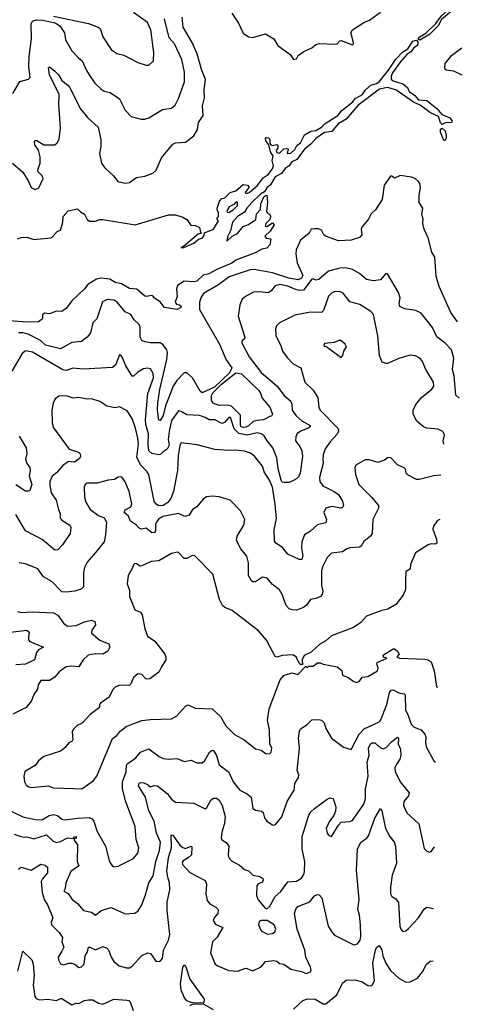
# Model space of a CAD drawing. Extents: x 1552033 to 1694788, y 811965 to 917215.
# Tile 111 of 256: x 1638094 to 1641212, y 826858 to 833878. Entities that reach past the tile are written whole.
import ezdxf

# ---------------------------------------------------------------- set-up
doc = ezdxf.new("R2010")
doc.units = 0

msp = doc.modelspace()

# ---------------------------------------------------------------- linework, layer by layer
at = {"layer": '0CON20XD'}
for points in [[(1640945, 833733.1), (1640936.2, 833736.2), (1640935.8, 833745), (1640944.4, 833755), (1640988.8, 833781.2), (1641059.2, 833850.8), (1641098.9, 833905), (1641148.8, 833951.2), (1641179.8, 833990.2), (1641215, 834049.4), (1641235, 834060), (1641186.9, 833953.1), (1641100.5, 833879.5), (1641076.7, 833835), (1641015.9, 833774.1), (1640945, 833733.1)], [(1638334, 833904), (1638585, 833849.9), (1638652.2, 833825), (1638666.7, 833815), (1638685.4, 833755.4), (1638745.8, 833665), (1638785, 833638.1), (1638835, 833624.2), (1638935, 833573.1), (1638995, 833553.8), (1639015, 833553.3), (1639047.5, 833585), (1639049.1, 833645), (1639028.1, 833805), (1639005, 833857.1), (1638905, 833930.3)], [(1639606.2, 833925), (1639654, 833854), (1639685, 833781.8), (1639725, 833755.8), (1639755, 833751.2), (1639846.1, 833776.1), (1639905, 833742.5), (1639933.8, 833695), (1640020, 833630), (1640045, 833594), (1640065, 833600), (1640078.3, 833621.7), (1640119.5, 833650.5), (1640175, 833676.2), (1640205, 833700.8), (1640230.9, 833709.1), (1640337.3, 833702.7), (1640355, 833706.7), (1640375, 833726.7), (1640385, 833729.2), (1640465, 833698.8), (1640471.2, 833705), (1640469.5, 833725), (1640454.4, 833785), (1640464.6, 833805.4), (1640545, 833857.1), (1640585.4, 833874.6), (1640665, 833930.6)], [(1638045, 833352), (1638095, 833436.2), (1638155.9, 833454.1), (1638168.8, 833465), (1638159.4, 833545), (1638162.3, 833615), (1638176.9, 833745), (1638176, 833845), (1638179.8, 833860.2), (1638190.1, 833869.9), (1638214, 833876), (1638256, 833874), (1638345.4, 833855), (1638380, 833835), (1638412.1, 833785), (1638420.4, 833735), (1638464.4, 833655), (1638512, 833605), (1638540, 833585), (1638568.9, 833515), (1638588.1, 833485), (1638629.2, 833425), (1638673.6, 833383.6), (1638695, 833369.4), (1638739.3, 833359.3), (1638805, 833314.3), (1638845, 833234), (1638887.7, 833187.7), (1638958.3, 833168.3), (1638985, 833168.9), (1639015, 833179.4), (1639111.7, 833238.3), (1639175, 833246.9), (1639200.4, 833269.6), (1639225.4, 833315), (1639267.8, 833435), (1639268.6, 833505), (1639249.7, 833595), (1639196.7, 833705), (1639159.7, 833749.7), (1639126.1, 833885)], [(1638434.4, 833414.4), (1638451.1, 833395), (1638523.8, 833243.8), (1638579.5, 833179.5), (1638652.3, 833112.3), (1638672.3, 833025), (1638672.8, 832975), (1638662.9, 832925), (1638675.8, 832855), (1638697.5, 832825), (1638762, 832765), (1638793.3, 832725), (1638845, 832712), (1638875, 832717.5), (1638926.8, 832753.2), (1638985, 832763.1), (1639042, 832785), (1639065, 832806.2), (1639105, 832893.8), (1639185, 832991.2), (1639205, 832999.2), (1639274.4, 833005.6), (1639335, 833050.8), (1639361.4, 833095), (1639368.1, 833145), (1639401.4, 833195), (1639395.7, 833265), (1639411.4, 833321.4), (1639408.8, 833375), (1639417.7, 833455), (1639392.5, 833515), (1639359.1, 833635), (1639322.8, 833715), (1639258.6, 833825), (1639252.6, 833895)], [(1638078.8, 832315), (1638105, 832325.5), (1638145, 832326.9), (1638195, 832310), (1638315, 832323.3), (1638325, 832327.5), (1638361.2, 832368.8), (1638385, 832377.5), (1638401.2, 832435), (1638404.1, 832475.9), (1638440, 832515), (1638505, 832530), (1638527, 832507), (1638555, 832492.5), (1638575, 832452.5), (1638591.7, 832441.7), (1638635, 832441.2), (1638665, 832453.3), (1638685, 832453.8), (1638916.1, 832416.1), (1639153.9, 832486.1), (1639205, 832486.7), (1639255, 832470), (1639285, 832452.5), (1639313.9, 832413.9), (1639345, 832410), (1639375, 832397.5), (1639382.5, 832362.5), (1639390, 832355), (1639365, 832350), (1639260, 832260), (1639242.5, 832255), (1639263.5, 832253.5), (1639335, 832284.2), (1639367.2, 832312.8), (1639395, 832320.9), (1639406.4, 832335), (1639410.6, 832359.4), (1639475.8, 832385), (1639510, 832445), (1639500, 832455), (1639500, 832465), (1639510, 832475), (1639510, 832505), (1639503, 832513), (1639500, 832535), (1639517.5, 832585), (1639535, 832602.5), (1639555, 832607.5), (1639593.9, 832646.1), (1639635, 832657.5), (1639652.5, 832675), (1639685, 832702.5), (1639717.5, 832697.5), (1639730, 832685), (1639700, 832645), (1639708.3, 832638.3), (1639728, 832645), (1639785, 832693.3), (1639829.5, 832750.5), (1639865, 832773.3), (1639895.6, 832815), (1639902.9, 832835), (1639892.1, 832875), (1639900.4, 832905), (1639880.5, 832935), (1639870, 832985), (1639846.5, 833015), (1639845, 833030), (1639850.8, 833039.2), (1639866.3, 833036.3), (1639876.4, 833026.4), (1639875.8, 832995), (1639882.5, 832985), (1639895, 832981.4), (1639925, 832988.8), (1639933.9, 832983.9), (1639934.2, 832965), (1639922, 832945), (1639925, 832930), (1639945, 832927.5), (1639975, 832956.7), (1639995, 832960), (1640006.7, 832955), (1640000, 832925), (1640025, 832925.6), (1640055, 832953.1), (1640069.1, 832980.9), (1640095, 833000.9), (1640122.4, 833057.6), (1640167.5, 833082.5), (1640205, 833087.5), (1640245, 833111.2), (1640271.4, 833138.6), (1640361.6, 833195), (1640389.5, 833230.5), (1640467.5, 833292.5), (1640483.1, 833316.9), (1640519.1, 833335), (1640535.3, 833345), (1640555.4, 833375), (1640595, 833411.6), (1640637.1, 833422.9), (1640655.1, 833434.9), (1640722.5, 833517.5), (1640773.4, 833596.6), (1640825, 833649.3), (1640858.9, 833671.1), (1640895, 833724.5), (1640921.9, 833731.9), (1640930.8, 833720.8), (1640928.9, 833695), (1640901.9, 833678.1), (1640881.6, 833648.4), (1640851.2, 833628.8), (1640803.9, 833576.1), (1640750.2, 833499.8), (1640741.2, 833475), (1640741.5, 833455), (1640755, 833441.5), (1640825, 833421.9), (1640857.5, 833395), (1640869.2, 833365), (1640908.3, 833338.3), (1640935, 833307.5), (1640995, 833300.8), (1641065.5, 833245.5), (1641102.6, 833202.6), (1641157.6, 833177.6), (1641174.4, 833155), (1641170, 833145), (1641127.2, 833142.8), (1641105, 833131.2), (1641092.1, 833142.1), (1641078.7, 833188.7), (1641020.8, 833215), (1640947.7, 833267.7), (1640899.6, 833289.6), (1640775, 833378.4), (1640715, 833394.8), (1640657.4, 833382.6), (1640502.8, 833267.2), (1640420.7, 833169.3), (1640364, 833136), (1640318.2, 833081.8), (1640265, 833073.4), (1640205, 833030), (1640169.4, 832990.6), (1640124.2, 832955.8), (1640069, 832881), (1640033.1, 832865), (1640014.7, 832835.3), (1639985, 832816.1), (1639959.2, 832780.8), (1639915, 832758.5), (1639880.2, 832699.8), (1639855, 832678.2), (1639838.3, 832651.7), (1639809.4, 832635), (1639747.5, 832575), (1639711.8, 832535), (1639694.8, 832505.2), (1639644.9, 832475.1), (1639609.6, 832435), (1639596.6, 832373.4), (1639575, 832330), (1639570, 832300), (1639607.5, 832335), (1639645, 832353.3), (1639685, 832402.5), (1639725, 832417.5), (1639775.9, 832454.1), (1639780, 832495), (1639810, 832525), (1639813.1, 832565), (1639834.4, 832615.6), (1639844.2, 832625.8), (1639855, 832626.7), (1639860.6, 832575), (1639851.7, 832511.7), (1639858.3, 832498.3), (1639875, 832490), (1639881.2, 832475), (1639877, 832453), (1639847.5, 832425), (1639842.5, 832405), (1639855, 832402.5), (1639895, 832430), (1639907.5, 832415), (1639879.5, 832370.5), (1639840, 832335), (1639850.5, 832320.5), (1639882.5, 832315), (1639877, 832273), (1639855, 832250), (1639818.3, 832241.7), (1639772.5, 832215), (1639635, 832164.2), (1639605, 832142.9), (1639497.7, 832097.7), (1639442, 832065), (1639402.2, 832057.8), (1639355.2, 832014.8), (1639335, 832010.3), (1639266.7, 832013.3), (1639218, 831982), (1639212.2, 831957.8), (1639215.6, 831905), (1639201.2, 831865), (1639210.5, 831850.5), (1639232.5, 831845), (1639243.3, 831835), (1639242.5, 831825), (1639215, 831812.5), (1639126.7, 831825), (1639095.7, 831865.7), (1639055, 831892.5), (1639045, 831908), (1639035, 831912.5), (1638995, 831904.3), (1638985, 831908), (1638927.6, 831957.6), (1638875, 831960.8), (1638820, 831995), (1638775, 832005.5), (1638735, 832027.8), (1638675, 832036.4), (1638641.9, 832028.1), (1638579.7, 831990.3), (1638555, 831958.8), (1638466.4, 831873.6), (1638428.3, 831821.7), (1638395, 831796.7), (1638355, 831801.2), (1638305, 831781.2), (1638270, 831785), (1638256.7, 831775), (1638256.7, 831745), (1638226.7, 831725), (1638145, 831721.2), (1638021.2, 831731.2)], [(1641243.8, 833675), (1641163.4, 833616.6), (1641124.2, 833565), (1641120.7, 833530.7), (1641135, 833521.2), (1641185, 833513.3), (1641244.6, 833484.6)], [(1638042.5, 832855), (1638115, 832791.2), (1638155, 832728.6), (1638175, 832681.1), (1638205, 832667.1), (1638230.2, 832679.8), (1638260.4, 832745), (1638253.8, 832763.8), (1638223.9, 832795), (1638224.8, 832815), (1638239.5, 832855), (1638239.5, 832899.5), (1638226.8, 832946.8), (1638202.5, 832985), (1638200, 833010), (1638203.8, 833016.2), (1638215, 833016.2), (1638265, 832985.8), (1638345, 832986.9), (1638360.5, 832999.5), (1638374.7, 833025.3), (1638384.7, 833105), (1638372.5, 833275), (1638375.3, 833345), (1638306.2, 833485), (1638300, 833535), (1638305, 833542.5), (1638345, 833510), (1638370.9, 833485), (1638394.3, 833444.3), (1638434.4, 833414.4)], [(1641125, 833017.5), (1641115, 833017.5), (1641093.3, 833075), (1641093.4, 833096.6), (1641105, 833103.8), (1641125.7, 833085), (1641133.3, 833055), (1641133.3, 833035), (1641125, 833017.5)], [(1641213.8, 831723.8), (1641165, 831790.6), (1641083.6, 831975), (1641060.9, 832049.1), (1641051.8, 832185), (1641029.6, 832219.6), (1641005, 832323.8), (1640975.6, 832385), (1640965.6, 832425), (1640968.1, 832455), (1640960.3, 832489.7), (1640967.5, 832535), (1640940, 832575), (1640939.2, 832625), (1640949.2, 832685), (1640945, 832710), (1640935.5, 832725.5), (1640911.2, 832745), (1640885, 832755.8), (1640805, 832766.2), (1640765, 832747.5), (1640745, 832762.5), (1640735, 832762.5), (1640691.7, 832698.3), (1640677.1, 832595), (1640628.3, 832521.7), (1640598.6, 832495), (1640579.2, 832455), (1640531.3, 832398.7), (1640526, 832385), (1640530.8, 832345), (1640515.4, 832324.6), (1640455, 832305.6), (1640365, 832301.4), (1640272.5, 832335), (1640260, 832345), (1640245, 832376.7), (1640223.9, 832386.1), (1640195, 832388), (1640170, 832385), (1640157.5, 832355), (1640095, 832306.7), (1640063.4, 832236.6), (1640061.5, 832208.5), (1640070, 832145), (1640110.1, 832055), (1640101.9, 832035), (1640077.7, 832022.3), (1640011.5, 832035), (1639895, 832073.3), (1639765, 832096.7), (1639735, 832094.8), (1639585.4, 832045), (1639511.2, 831988.8), (1639403.8, 831925), (1639384, 831895), (1639374, 831865), (1639375, 831812.9), (1639518.6, 831565), (1639565, 831452.5), (1639606.5, 831395), (1639588.7, 831361.3), (1639481.2, 831258.8), (1639395, 831217.1), (1639379.7, 831229.7), (1639325, 831325.3), (1639285, 831359.6), (1639265, 831359.7), (1639213.5, 831305), (1639188.4, 831265), (1639133.2, 831125), (1639115, 831055.6), (1639095, 831020.6), (1639085, 831022.5), (1639075.3, 831095), (1639077.2, 831147.2), (1639092.5, 831242.5), (1639141.8, 831455), (1639146.4, 831505), (1639141.4, 831525), (1639115, 831560.8), (1639095, 831574.3), (1639024.6, 831574.6), (1638985, 831581.1), (1638965, 831590.8), (1638951.8, 831615), (1638952.9, 831685), (1638945.8, 831705.8), (1638909.3, 831739.3), (1638885.7, 831775.7), (1638845, 831795.4), (1638788.9, 831865), (1638767.8, 831877.8), (1638716.3, 831883.7), (1638683.2, 831866.8), (1638643.6, 831745), (1638615, 831716.2), (1638598.1, 831645), (1638575, 831615.6), (1638535, 831582.9), (1638465, 831576.7), (1638385, 831532.5), (1638276.7, 831556.7), (1638241, 831591), (1638155.2, 831635.2), (1638115, 831644.7), (1638085, 831644.7)], [(1639585, 832504.3), (1639615, 832522.9), (1639645, 832554.5), (1639646.4, 832576.4), (1639633.9, 832576.1), (1639620.7, 832559.3), (1639586.2, 832543.8), (1639570, 832515), (1639572.5, 832505), (1639585, 832504.3)], [(1641225, 831180), (1641200.8, 831200.8), (1641190.6, 831339.4), (1641178.1, 831385), (1641188.2, 831465), (1641170.8, 831525), (1641125, 831572.7), (1641065.9, 831615.9), (1641035, 831684), (1640953.3, 831785), (1640916.7, 831805), (1640835, 831815.9), (1640803.6, 831833.6), (1640797.3, 831855), (1640804, 831895), (1640793.2, 831933.2), (1640715, 832066.2), (1640702.3, 832067.7), (1640665, 832023.1), (1640615, 832016.5), (1640565, 832024.6), (1640515, 832068.9), (1640465, 832096.2), (1640415, 832108.9), (1640375, 832105.9), (1640294.1, 832085.9), (1640225, 832025.8), (1640205, 832021.2), (1640185, 832031.2), (1640175, 832029.2), (1640115, 831948.9), (1640085, 831946.6), (1640055, 831957.7), (1640005, 831979.3), (1639945, 831991.1), (1639915, 831980), (1639885, 831944.2), (1639865, 831930.8), (1639805, 831938.5), (1639760, 831935), (1639703.3, 831905), (1639680, 831885), (1639662.5, 831845), (1639649.4, 831765), (1639698, 831615), (1639696.1, 831603.9), (1639676.7, 831585), (1639676.2, 831575), (1639728.6, 831475), (1639815, 831362.5), (1639925, 831268.4), (1639977.7, 831197.7), (1640025, 831158.3), (1640033.9, 831136.1), (1640035.5, 831095), (1640063.8, 831055), (1640105, 831019.2), (1640164.3, 830985), (1640162.9, 830975), (1640148.6, 830965), (1640096.9, 830945), (1640072, 830928), (1640061.1, 830905), (1640057.9, 830875), (1640090, 830835), (1640104, 830804), (1640107.7, 830765), (1640093.3, 830645), (1640080.6, 830619.4), (1640059, 830601), (1640015, 830578.8), (1639978.3, 830578.3), (1639965, 830580), (1639955.8, 830595), (1639934.4, 830675), (1639924.8, 830754.8), (1639898.2, 830825), (1639856, 830875), (1639835, 830910.5), (1639815, 830925.3), (1639785, 830932.8), (1639715, 830915.1), (1639655, 830926.7), (1639620.9, 830960.9), (1639595, 831042.5), (1639585, 831041.2), (1639552.9, 831007.1), (1639535, 831000.3), (1639485, 831025.6), (1639445, 831024.5), (1639415, 831042.7), (1639375.4, 831055.4), (1639285, 831060), (1639245, 831085.6), (1639225, 831088.6), (1639175, 831020), (1639158.8, 830941.2), (1639152.2, 830885), (1639157.7, 830845), (1639144.7, 830815), (1639115, 830797.2), (1639100.3, 830779.7), (1639085, 830775.7), (1639035.4, 830785), (1639014.8, 830805), (1639008.2, 830855), (1639011.2, 830925), (1638992.4, 830992.4), (1638990.2, 831025), (1639007, 831213), (1639048.1, 831325), (1639045, 831355.8), (1639025, 831389.4), (1639005, 831394.5), (1638975, 831388.2), (1638935.3, 831364.7), (1638905, 831335.6), (1638895, 831337.5), (1638851.1, 831411.1), (1638825, 831471.2), (1638815, 831486.2), (1638805, 831488.8), (1638777.5, 831415), (1638755, 831397.8), (1638545, 831386.9), (1638473.1, 831393.1), (1638425, 831376.4), (1638402.1, 831382.1), (1638185, 831507.4), (1638135, 831517.3), (1638112, 831498), (1638038.8, 831371.2)], [(1641116.9, 830851.6), (1641112.3, 830875), (1641120, 830915), (1641114.6, 830934.6), (1641105, 830944.4), (1641075, 830959.6), (1640995, 830966.6), (1640970, 830975), (1640923.5, 831015), (1640898.5, 831065), (1640898.5, 831095), (1640916.9, 831135), (1640957.5, 831185), (1641030, 831245), (1641044.3, 831265.7), (1641042.9, 831295), (1640987.1, 831385), (1640961.9, 831445), (1640944.7, 831464.7), (1640915, 831482.2), (1640875, 831486.9), (1640795, 831461.8), (1640715, 831428), (1640705, 831426.2), (1640677.3, 831437.3), (1640657.5, 831485), (1640645.3, 831625), (1640615, 831776.7), (1640595, 831798.8), (1640516.9, 831846.9), (1640445, 831865.7), (1640399.3, 831929.3), (1640375, 831940), (1640335, 831938.2), (1640315, 831929.5), (1640295, 831906.9), (1640258.2, 831805), (1640245, 831789.5), (1640165, 831791.8), (1640055, 831772.1), (1639945, 831716.7), (1639923.8, 831695), (1639917.5, 831675), (1639918.6, 831625), (1639954.3, 831555), (1639965.6, 831515), (1639999.1, 831469.1), (1640042.5, 831425), (1640096, 831396), (1640124.7, 831294.7), (1640185, 831236.9), (1640217.8, 831185), (1640226, 831115), (1640234.6, 831095), (1640361.4, 830965), (1640364.3, 830945), (1640356.6, 830923.4), (1640305, 830868.8), (1640271.1, 830818.9), (1640255.4, 830775), (1640254.6, 830744.6), (1640255.3, 830714.7), (1640230.8, 830615), (1640233.5, 830585), (1640254.7, 830554.7), (1640335, 830513.8), (1640365, 830491.9), (1640393.3, 830445), (1640400, 830415), (1640395, 830401.2), (1640384.3, 830395.7), (1640315, 830407.5), (1640275.7, 830395), (1640260, 830365), (1640279.1, 830315), (1640275, 830290), (1640215, 830277.8), (1640165, 830232.2), (1640122.7, 830205), (1640104.7, 830155), (1640102.6, 830112.6), (1640110.9, 830055), (1640105, 830028.8), (1640085, 830028.6), (1640005, 830068), (1639965.5, 830115.5), (1639920, 830145), (1639909.7, 830159.7), (1639906.7, 830243.3), (1639922.8, 830322.8), (1639914.2, 830424.2), (1639894.4, 830545.6), (1639874.5, 830595), (1639835.7, 830655), (1639823.8, 830695), (1639766.3, 830766.3), (1639738.2, 830788.2), (1639695, 830801.8), (1639635, 830808.8), (1639585, 830805.8), (1639485, 830813.3), (1639357.9, 830847.9), (1639245, 830861.1), (1639235.3, 830844.7), (1639222.2, 830767.8), (1639217.4, 830665), (1639189.7, 830515), (1639171.1, 830465), (1639150, 830435), (1639115, 830414.8), (1639085, 830412.5), (1639065, 830424.7), (1639052.5, 830445), (1639013.8, 830635), (1639002.1, 830655), (1638953.9, 830703.9), (1638929.5, 830759.5), (1638940.5, 830855), (1638935.7, 830895), (1638919.8, 830965), (1638895, 831034), (1638859.1, 831089.1), (1638805, 831117.5), (1638775, 831111.1), (1638715, 831122.9), (1638665, 831155.8), (1638604.3, 831174.3), (1638575, 831172.9), (1638515, 831184.5), (1638475, 831178.8), (1638426.7, 831196.7), (1638372.5, 831195), (1638345.8, 831174.2), (1638332.5, 831145), (1638322.5, 831095), (1638324.3, 831004.3), (1638335, 830967.5), (1638446, 830815), (1638511.9, 830795), (1638523.5, 830783.5), (1638527.9, 830765), (1638519.6, 830750.4), (1638485, 830724.4), (1638440.9, 830729.1), (1638400.9, 830699.1), (1638355, 830647.2), (1638325.3, 830624.7), (1638309.3, 830585), (1638309.6, 830560.4), (1638318.2, 830505), (1638353, 830453), (1638369.1, 830385), (1638383.1, 830355), (1638382.5, 830325), (1638395, 830310), (1638451.4, 830275), (1638457.6, 830257.6), (1638452.5, 830215), (1638399.7, 830135), (1638365, 830099), (1638345, 830095.7), (1638255, 830172.5), (1638134.5, 830235), (1638065, 830350.6)], [(1640385, 831470), (1640395.9, 831484.1), (1640402.5, 831515), (1640423.3, 831545), (1640413.3, 831565), (1640395, 831582.5), (1640375, 831592.5), (1640335, 831577.5), (1640265, 831570), (1640260, 831555), (1640265, 831547.5), (1640275, 831550), (1640385, 831470)], [(1639685, 830970), (1639672.7, 830975), (1639667.7, 830985), (1639667.9, 831057.9), (1639602.1, 831122.1), (1639575, 831130), (1639515, 831126.7), (1639469.5, 831145), (1639460, 831165), (1639460.9, 831199.1), (1639471.1, 831218.9), (1639531.1, 831278.9), (1639635, 831360.8), (1639675, 831352.7), (1639796.6, 831235), (1639810.6, 831215), (1639820.8, 831180.8), (1639875.6, 831115), (1639896.1, 831066.1), (1639888.3, 831051.7), (1639875, 831050), (1639830, 831025), (1639785, 831021.4), (1639757.4, 831012.6), (1639725, 830982.2), (1639705, 830973.3), (1639685, 830970)], [(1638088.9, 830908.9), (1638139.1, 830825), (1638144.6, 830785), (1638135.5, 830744.5), (1638144.6, 830714.6), (1638165.8, 830685), (1638168.6, 830665), (1638161.9, 830625), (1638180, 830565), (1638165, 830522.5), (1638154, 830516), (1638135, 830517.5), (1638065, 830561.5)], [(1641095.4, 830631.9), (1641045, 830627.1), (1640939.5, 830600.5), (1640920.5, 830600.5), (1640860.9, 830630.9), (1640848, 830645), (1640843.3, 830673.3), (1640833.8, 830683.8), (1640785, 830703.8), (1640735, 830756.2), (1640715, 830753.3), (1640692.7, 830737.3), (1640645, 830720.7), (1640585, 830740.7), (1640555, 830740), (1640488.3, 830701.7), (1640482.9, 830685), (1640487.1, 830635), (1640511.4, 830565), (1640601.4, 830475), (1640651.4, 830415), (1640649.4, 830395), (1640610, 830315), (1640604.3, 830215), (1640594.4, 830195.6), (1640545, 830158.8), (1640525.8, 830124.2), (1640515, 830116.7), (1640445, 830112), (1640425, 830105.8), (1640395, 830084.3), (1640315, 830075.7), (1640285.5, 830044.5), (1640252.1, 829977.9), (1640243.9, 829946.1), (1640244, 829845), (1640253.8, 829805), (1640249.2, 829780.8), (1640236.9, 829765), (1640205, 829751.5), (1640165, 829744.2), (1640136.8, 829703.2), (1640115, 829687.1), (1640065, 829667.5), (1640035, 829670), (1640015, 829678.8), (1639992.5, 829702.5), (1639965, 829781.2), (1639945, 829814), (1639895, 829850.8), (1639857.6, 829897.6), (1639825, 829904.4), (1639775, 829869.4), (1639755, 829870.6), (1639745, 829877.5), (1639724.5, 829915), (1639723.6, 830005), (1639712.8, 830052.8), (1639669.4, 830105), (1639639.5, 830165), (1639643.8, 830196.2), (1639692, 830275), (1639698, 830315), (1639666.4, 830376.4), (1639592.7, 830452.7), (1639515, 830476), (1639465, 830481.2), (1639425, 830476.7), (1639400.3, 830459.7), (1639356.2, 830405), (1639325, 830385.7), (1639300.8, 830345), (1639270, 830335), (1639225, 830357.9), (1639114.4, 830335), (1639083.9, 830316.1), (1639070.1, 830299.9), (1639061.5, 830278.5), (1639062.3, 830235), (1639055, 830222.9), (1639035, 830218.8), (1638995, 830251.9), (1638965, 830245.7), (1638945, 830252.9), (1638925.6, 830275), (1638883.5, 830303.5), (1638868.3, 830338.3), (1638837.5, 830365), (1638845, 830382.5), (1638885, 830405.7), (1638892.8, 830427.2), (1638872.7, 830515), (1638845, 830584.2), (1638825, 830613.3), (1638815, 830620), (1638795, 830617.5), (1638769.3, 830600.7), (1638725, 830595.7), (1638645, 830573.5), (1638575, 830572.7), (1638561.2, 830565), (1638552.8, 830545), (1638556, 830475), (1638565, 830439.2), (1638596, 830386), (1638655, 830344.2), (1638695, 830326), (1638711.4, 830295), (1638705.6, 830205), (1638695.7, 830155), (1638649.2, 830095), (1638575, 830010), (1638555, 829972), (1638547.6, 829937.6), (1638548.2, 829835), (1638530.9, 829819.1), (1638485.9, 829804.1), (1638425.6, 829795.6), (1638395, 829800), (1638322.1, 829872.1), (1638263.6, 829905), (1638223.9, 829963.9), (1638135, 829999.2), (1638090, 830005)], [(1641089.9, 830313), (1641085, 830314), (1641068, 830305), (1641043.1, 830266.9), (1641037.9, 830245), (1641064.1, 830175), (1641065.3, 830145), (1641055, 830138.5), (1641025, 830140.5), (1641003.3, 830135), (1640915, 830076.2), (1640879.4, 829995), (1640875, 829962.5), (1640845, 829942.5), (1640843.4, 829883.4), (1640844, 829815), (1640825.7, 829774.3), (1640775, 829708), (1640717.5, 829675), (1640675, 829665.8), (1640565, 829626.7), (1640525, 829580), (1640472.5, 829545), (1640315, 829484.4), (1640275, 829450.8), (1640233.2, 829426.8), (1640170, 829370), (1640120, 829345), (1640107.5, 829315), (1640110, 829280), (1640095, 829280), (1640085, 829290), (1640063.3, 829335), (1640040.6, 829350.6), (1639964.1, 829345.9), (1639925, 829333.3), (1639915, 829337.5), (1639852.5, 829455), (1639795, 829522), (1639608, 829665), (1639555, 829686.9), (1639538.3, 829701.7), (1639517.5, 829745), (1639470.8, 829925), (1639342.5, 830055), (1639325, 830058.8), (1639285, 830036), (1639265, 830036), (1639225, 830078.8), (1639215, 830081.2), (1639175, 830071.2), (1639085, 830020), (1639030, 830015), (1638965, 829984), (1638952.7, 829982.7), (1638925, 829998.8), (1638915, 830000), (1638905, 829992.5), (1638896, 829965), (1638866.4, 829916.4), (1638860, 829855), (1638875, 829810), (1638875.8, 829765), (1638915, 829671.2), (1638954.1, 829654.1), (1638966.2, 829636.2), (1638985.4, 829535), (1639005, 829484), (1639057.7, 829447.7), (1639127.8, 829355), (1639136.2, 829335), (1639136.2, 829315), (1639105.3, 829264.7), (1639085, 829227.5), (1639021.7, 829178.3), (1638995, 829176), (1638965, 829209.2), (1638935, 829213.8), (1638905, 829189.2), (1638886.1, 829143.9), (1638875, 829134.2), (1638799.3, 829130.7), (1638775, 829120), (1638757.7, 829102.3), (1638730.9, 829049.1), (1638670, 829005), (1638662.5, 828995), (1638662.5, 828975), (1638596.2, 828925), (1638537.7, 828862.3), (1638504.2, 828845.8), (1638475, 828816.7), (1638468.3, 828801.7), (1638473.3, 828745), (1638467.5, 828735), (1638445, 828723.3), (1638415, 828686.2), (1638385, 828664), (1638265, 828624), (1638228.8, 828595), (1638205, 828561.2), (1638131.2, 828518.8), (1638123.5, 828485), (1638128.2, 828445), (1638140.7, 828420.7), (1638157.9, 828407.9), (1638175, 828403.5), (1638295, 828416), (1638335, 828401.4), (1638476.8, 828396.8), (1638536.2, 828395), (1638618.2, 828451.8), (1638643.1, 828485), (1638755, 828753.3), (1638785, 828773.8), (1638807.3, 828802.7), (1638852.1, 828837.9), (1638965, 828881.2), (1639025, 828890), (1639175, 828893.3), (1639213.9, 828916.1), (1639275, 828983.8), (1639295, 828993.8), (1639345, 828969.5), (1639465.7, 828965.7), (1639525, 828910), (1639563.6, 828843.6), (1639625, 828781.4), (1639693.8, 828745), (1639775, 828680), (1639815, 828670), (1639850, 828645), (1639875, 828647.5), (1639886.2, 828655), (1639890, 828685), (1639876.4, 828716.4), (1639874.3, 828815.7), (1639860, 828885), (1639871.9, 828965), (1639949.1, 829170.9), (1639975, 829202), (1640035, 829221.2), (1640075, 829210), (1640131.7, 829268.3), (1640145, 829260), (1640155, 829270), (1640185, 829270), (1640215, 829292.5), (1640235, 829292.5), (1640255, 829282.5), (1640355, 829263.8), (1640388.3, 829238.3), (1640395, 829203.8), (1640435, 829188.6), (1640475, 829159.4), (1640495, 829152.9), (1640515, 829163.3), (1640535, 829190), (1640575, 829196), (1640643.8, 829235), (1640648.8, 829255), (1640637.5, 829285), (1640640, 829295), (1640710, 829325), (1640691.7, 829331.7), (1640683, 829343), (1640685, 829350), (1640755, 829392.5), (1640765, 829392.5), (1640786.7, 829375), (1640797.5, 829355), (1640780, 829335), (1640800, 829325), (1640980.3, 829319.7), (1641005, 829314.3), (1641025, 829300), (1641046.9, 829235), (1641064, 829125), (1641067.6, 829115.4)], [(1638077.7, 829657.7), (1638105, 829652.2), (1638184.1, 829655.9), (1638335, 829650), (1638365, 829632.9), (1638405.3, 829575.3), (1638435.3, 829555.3), (1638495, 829558.5), (1638555, 829584.6), (1638605, 829596.1), (1638628.2, 829588.2), (1638633.5, 829565), (1638607.1, 829525), (1638604.3, 829505), (1638664, 829454), (1638728.6, 829428.6), (1638735.6, 829405), (1638722.5, 829375), (1638686.7, 829355), (1638635, 829358.2), (1638582.1, 829347.9), (1638546.9, 829315), (1638515, 829263.8), (1638465, 829268), (1638425, 829263.8), (1638375, 829228.1), (1638345, 829191.4), (1638305, 829167.5), (1638245, 829166.4), (1638224.5, 829135), (1638220.8, 829105), (1638193.6, 829066.4), (1638178.3, 829021.7), (1638140.8, 828975), (1638045, 828925.8)], [(1638027.9, 829512.1), (1638145, 829526.9), (1638160.9, 829510.9), (1638155.6, 829475.6), (1638156.1, 829456.1), (1638165.9, 829445.9), (1638263.8, 829405), (1638228.8, 829385), (1638213.4, 829366.6), (1638199.4, 829315), (1638135, 829282.8), (1638065, 829279.1)], [(1638033.3, 828235), (1638115, 828194.6), (1638215, 828173.9), (1638255.7, 828175.7), (1638304.8, 828205.2), (1638335, 828211.1), (1638363.1, 828205), (1638395, 828177.7), (1638415, 828172.9), (1638505, 828186.5), (1638589.2, 828189.2), (1638610, 828180), (1638622.2, 828165), (1638644.3, 828095), (1638704.2, 827985), (1638734.3, 827874.3), (1638754.3, 827844.3), (1638765, 827838.8), (1638795, 827844), (1638905, 827897.8), (1638936.7, 827935), (1638942.9, 827975), (1638923.6, 828033.6), (1638916.5, 828125), (1638851.1, 828301.1), (1638827.3, 828395), (1638827.1, 828445), (1638852.5, 828515), (1638855.6, 828565), (1638863.6, 828576.4), (1638920.5, 828615), (1638955, 828655.6), (1639015, 828680.8), (1639087.3, 828625), (1639115, 828611.1), (1639155, 828605.8), (1639215, 828610.4), (1639265, 828590.4), (1639315, 828599.2), (1639325, 828593.8), (1639355, 828580.8), (1639395, 828580), (1639413.8, 828596.2), (1639446.2, 828655), (1639465, 828670), (1639475, 828667.5), (1639495, 828632), (1639516.2, 828565), (1639582.8, 828512.8), (1639615.5, 828445), (1639663.3, 828385), (1639715, 828359.2), (1639743.1, 828335), (1639754.3, 828254.3), (1639775, 828241.8), (1639815.6, 828235), (1639827.5, 828225), (1639838.3, 828188.3), (1639854.3, 828164.3), (1639895, 828137.5), (1639905, 828136.7), (1639917.7, 828142.3), (1639962, 828195), (1640000, 828305), (1640050.6, 828385), (1640055, 828433.3), (1640080.6, 828475), (1640081.9, 828495), (1640071.9, 828525), (1640086.9, 828683.1), (1640080.8, 828755), (1640086.4, 828805), (1640095, 828821.4), (1640138.6, 828851.4), (1640175, 828886.5), (1640225, 828890), (1640245, 828883.8), (1640263.8, 828865), (1640275, 828824), (1640316, 828755), (1640401.2, 828691.2), (1640455, 828675.6), (1640512.8, 828785), (1640548.1, 828821.9), (1640655, 828872.2), (1640665, 828882.5), (1640710.8, 828995), (1640728.8, 829081.2), (1640741.7, 829098.3), (1640755, 829100.5), (1640795, 829077.9), (1640832.4, 829072.4), (1640840.5, 829065), (1640841.9, 828955), (1640860.3, 828925), (1640882.3, 828855), (1640904.3, 828835), (1640955.3, 828815.3), (1640980.9, 828785), (1640988.2, 828765), (1640984.4, 828725), (1640990, 828695), (1641045, 828593.8), (1641057.7, 828584.1)], [(1638055, 828072.2), (1638095, 828057.9), (1638125, 828050), (1638145, 828052.9), (1638195, 828038.5), (1638285, 828067.1), (1638331.8, 828021.8), (1638355, 828013.1), (1638385, 828018.1), (1638435, 828045.3), (1638475, 828040), (1638485, 828053.3), (1638496.7, 828055), (1638495, 828042.5), (1638482.5, 828037.5), (1638481.7, 828028.3), (1638504.5, 827995), (1638503.1, 827876.9), (1638514.6, 827845), (1638457.5, 827805), (1638421.5, 827725), (1638418.1, 827685), (1638408, 827665), (1638438, 827648), (1638468.6, 827605), (1638505, 827576.9), (1638547.6, 827527.6), (1638604.6, 827514.6), (1638635, 827494.4), (1638675, 827526.7), (1638745, 827549.4), (1638845, 827504.3), (1638915, 827507.5), (1638938, 827525), (1638965, 827568), (1638991.1, 827638.9), (1639015, 827723.3), (1639044.5, 827775.5), (1639063.5, 827876.5), (1639089.5, 827955), (1639097.6, 828015), (1639068.2, 828078.2), (1639052.7, 828165), (1639015, 828236.7), (1638989.3, 828335), (1638940.8, 828415), (1638945, 828435.6), (1638955, 828440.9), (1638977.3, 828437.3), (1639005, 828425.7), (1639025, 828408), (1639055, 828419.2), (1639075, 828415.6), (1639145, 828361.5), (1639175, 828321.9), (1639205, 828300.6), (1639335, 828291.4), (1639415, 828252), (1639427.9, 828262.1), (1639455, 828314), (1639475, 828328.8), (1639495, 828328), (1639515, 828314.3), (1639535.3, 828275.3), (1639556.8, 828196.8), (1639553.2, 828146.8), (1639535.3, 828095), (1639529.4, 828045), (1639535, 828032), (1639565, 828012), (1639584.2, 827985), (1639580, 827925), (1639585, 827902), (1639602.1, 827882.1), (1639659.7, 827849.7), (1639695, 827818.8), (1639725, 827811.2), (1639755, 827779.2), (1639805, 827768.9), (1639825.3, 827755.3), (1639829.6, 827745), (1639825, 827729.4), (1639792.6, 827717.4), (1639784.4, 827705.6), (1639780.5, 827635), (1639792.6, 827602.6), (1639843.6, 827543.6), (1639855, 827540), (1639875, 827558.8), (1639913.2, 827626.8), (1639955, 827662.5), (1640005, 827732.2), (1640065, 827736.7), (1640101.8, 827758.2), (1640117.3, 827782.7), (1640123.8, 827806.2), (1640126, 827875), (1640106.6, 827966.6), (1640106.4, 828055), (1640153, 828207), (1640168.3, 828231.7), (1640194.4, 828255), (1640285, 828321.2), (1640305, 828330), (1640328, 828325), (1640346.4, 828266.4), (1640344.3, 828235), (1640332.5, 828205), (1640300.8, 828165), (1640277.3, 828112.7), (1640285, 828078.8), (1640295, 828063.8), (1640316.1, 828053.9), (1640365.8, 828135), (1640385, 828156), (1640445, 828161.9), (1640465, 828170), (1640545, 828285.7), (1640557.4, 828325), (1640558.8, 828395), (1640577.5, 828485), (1640569.2, 828585), (1640584, 828635), (1640579.7, 828685), (1640593.9, 828716.1), (1640605, 828723.1), (1640625, 828722.8), (1640665, 828686.1), (1640685, 828679.3), (1640705, 828688.5), (1640745, 828733.1), (1640785, 828762.5), (1640792.5, 828755), (1640789.4, 828715), (1640807.4, 828677.4), (1640810.3, 828635), (1640801.6, 828605), (1640778.6, 828571.4), (1640766.4, 828545), (1640769.3, 828519.3), (1640805.6, 828445), (1640868.1, 828365), (1640863.5, 828345), (1640830, 828305), (1640829.4, 828275), (1640853.3, 828223.3), (1640936.7, 828145), (1640975, 827968.8), (1640995, 827950), (1641015, 827944.2), (1641025, 827948), (1641048.5, 827981.9)], [(1638395, 827236.7), (1638368.6, 827195), (1638370, 827175), (1638385, 827146.7), (1638405, 827140), (1638445, 827152.9), (1638465, 827152.9), (1638485.5, 827145.5), (1638515, 827120.5), (1638534.3, 827125), (1638552.2, 827145), (1638559.4, 827205), (1638577.3, 827232.7), (1638584.5, 827265), (1638593.8, 827266.2), (1638635, 827247.5), (1638685, 827270), (1638715, 827258.8), (1638726.8, 827246.8), (1638745.6, 827195), (1638764.6, 827164.6), (1638802.6, 827132.6), (1638855, 827117.5), (1638875, 827119.2), (1638895, 827130), (1638964.7, 827205.3), (1639005, 827225.7), (1639025, 827220), (1639065, 827164.4), (1639095.8, 827165), (1639110.9, 827185), (1639118.8, 827245), (1639154.6, 827315), (1639164.7, 827355.3), (1639143.4, 827526.6), (1639144, 827586), (1639163.2, 827675), (1639160.8, 827725), (1639152.4, 827755), (1639143.1, 827805), (1639154.8, 827905), (1639175.3, 827975), (1639172.3, 828067.7), (1639185, 828063.8), (1639235, 827992.2), (1639255, 827976.2), (1639275, 827970), (1639315, 827986.2), (1639320, 827980), (1639317.9, 827925), (1639296.9, 827905), (1639257.8, 827882.2), (1639251.1, 827868.9), (1639252.7, 827855), (1639305, 827798.5), (1639415, 827740), (1639424.2, 827715), (1639419.4, 827645), (1639429.3, 827599.3), (1639448, 827575), (1639491.7, 827551.7), (1639507.5, 827535), (1639505.6, 827505), (1639479.2, 827475), (1639472.9, 827455), (1639489.3, 827429.3), (1639540.8, 827405), (1639501.9, 827338.1), (1639466.4, 827303.6), (1639454.3, 827225), (1639487.5, 827145), (1639505, 827131.9), (1639555, 827112.5), (1639585, 827099.2), (1639645, 827094.4), (1639705, 827117.1), (1639755, 827097.3), (1639815.2, 827124.8), (1639846.4, 827163.6), (1639905, 827170.4), (1639925, 827166.7), (1639945, 827148.6), (1639975.6, 827145.6), (1640025, 827110), (1640102.3, 827092.3), (1640135, 827078.8), (1640165, 827090), (1640170, 827105), (1640165.9, 827124.1), (1640132.5, 827195), (1640124.7, 827245), (1640070.8, 827395), (1640052.3, 827505), (1640062.5, 827537.5), (1640075, 827555.5), (1640160.4, 827589.6), (1640195, 827632), (1640215, 827641.2), (1640228.8, 827638.8), (1640247.5, 827617.5), (1640292.9, 827415), (1640319.3, 827369.3), (1640337.7, 827352.3), (1640475, 827283.1), (1640501.4, 827288.6), (1640519.2, 827315), (1640524.1, 827345), (1640521.9, 827425), (1640514.7, 827494.7), (1640504.1, 827535), (1640511.5, 827605), (1640493.2, 827815), (1640501.4, 827965), (1640524, 828015), (1640566.5, 828043.5), (1640579.7, 828060.3), (1640624.4, 828185), (1640665, 828253.3), (1640675, 828237.5), (1640700.9, 828110.9), (1640731.4, 828055), (1640761.9, 828015), (1640770.9, 827985), (1640777.8, 827865), (1640748.3, 827778.3), (1640735.4, 827694.6), (1640736.9, 827646.9), (1640745, 827626), (1640775, 827610), (1640793.4, 827583.4), (1640801.4, 827415), (1640808.8, 827395), (1640825, 827376.7), (1640845, 827381.2), (1640865, 827398.8), (1640934.4, 827475), (1640975, 827537.5), (1640995, 827550), (1641043.5, 827542.4)], [(1638085, 827821.2), (1638105, 827836), (1638175, 827814.6), (1638245, 827857.8), (1638275, 827851.1), (1638291.4, 827835), (1638292, 827795), (1638255.9, 827754.1), (1638246.9, 827735), (1638253.9, 827655), (1638267.3, 827605), (1638295, 827562.5), (1638330.8, 827475), (1638318.8, 827445), (1638321.1, 827425), (1638375, 827370.5), (1638398.5, 827335), (1638394.5, 827305), (1638407.9, 827265), (1638395, 827236.7)], [(1639858.8, 827358.8), (1639895, 827362.9), (1639912, 827375), (1639920, 827395), (1639908.1, 827425), (1639856.5, 827456.5), (1639813.3, 827456.7), (1639800.7, 827449.3), (1639796.2, 827425), (1639815, 827383.3), (1639858.8, 827358.8)], [(1640045, 826824.5), (1640110.6, 826885), (1640145, 826898.2), (1640200, 826895), (1640255, 826862.9), (1640275, 826862.4), (1640352.5, 826925), (1640395, 827010), (1640420.5, 827029.5), (1640485, 827032.9), (1640535, 827018.5), (1640575, 826991.4), (1640595, 826990), (1640605, 826995.7), (1640620.9, 827025), (1640610, 827155), (1640628, 827245), (1640636.1, 827263.9), (1640655, 827276.7), (1640675, 827246.7), (1640682.2, 827205), (1640701.9, 827151.9), (1640735, 827100), (1640794.7, 827044.7), (1640845, 827015.6), (1640875, 827018.5), (1640928, 827045), (1640965, 827088.8), (1640991.9, 827145), (1641018.8, 827165), (1641040.7, 827167.6)], [(1638080.9, 827095), (1638115, 827236.2), (1638179.2, 827175), (1638188.6, 827145), (1638196.4, 827065), (1638190, 826995), (1638201.1, 826915), (1638210.4, 826900.4), (1638235, 826890.5), (1638295, 826895.5), (1638355, 826884.6), (1638385, 826900.8), (1638395, 826900), (1638465, 826853.6), (1638495, 826865.6), (1638515, 826863.3), (1638555, 826884.5), (1638585, 826890.6), (1638615, 826890), (1638656.2, 826866.2), (1638685, 826860.5), (1638764.7, 826895.3), (1638858.3, 826888.3), (1638872.5, 826885), (1638880, 826875), (1638901.1, 826815)], [(1639345, 826866.2), (1639315, 826870.8), (1639285, 826883.1), (1639267.5, 826905), (1639245, 826960), (1639238.5, 827005), (1639255.8, 827124.2), (1639265, 827140), (1639277.8, 827125), (1639306.8, 827036.8), (1639408, 826895), (1639405, 826870), (1639345, 826866.2)], [(1639305, 826851.1), (1639325, 826858.8), (1639401.7, 826861.7), (1639471.7, 826821.7)]]:
    msp.add_lwpolyline(points, dxfattribs=at)

doc.saveas('drawing.dxf')
